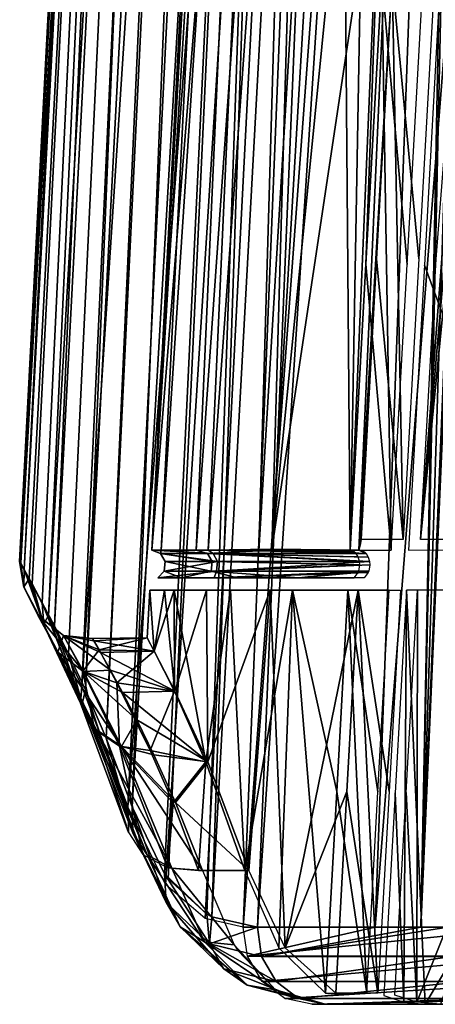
# Model space of a CAD drawing. Header units: millimetres. Extents: x -148 to 148, y -43 to 91.
# Tile 1 of 149: x -148.26 to -142.58, y -35.5 to -22.06. Entities that reach past the tile are written whole.
import ezdxf

# ---------------------------------------------------------------- set-up
doc = ezdxf.new("R2010")
doc.units = ezdxf.units.MM
doc.header["$LTSCALE"] = 65.185185
for name, color, linetype in [('183', 7, 'CONTINUOUS'), ('185', 7, 'CONTINUOUS'), ('211', 7, 'CONTINUOUS'), ('272', 7, 'CONTINUOUS'), ('273', 7, 'CONTINUOUS'), ('274', 7, 'CONTINUOUS'), ('275', 7, 'CONTINUOUS'), ('314', 7, 'CONTINUOUS'), ('315', 7, 'CONTINUOUS'), ('316', 7, 'CONTINUOUS'), ('317', 7, 'CONTINUOUS'), ('319', 7, 'CONTINUOUS')]:
    doc.layers.add(name, color=color, linetype=linetype)

msp = doc.modelspace()

# ---------------------------------------------------------------- linework, layer by layer
at = {"layer": '183', "color": 7, "linetype": 'Continuous'}
for points in [[(-142.719, -35.5, -17.724), (-144.269, -35.5, -17.724), (-142.354, -35.5, -22.245), (-142.719, -35.5, -17.724)], [(-144.084, -35.5, 17.724), (-142.508, -35.5, 17.724), (-141.96, -35.5, 22.183), (-144.084, -35.5, 17.724)], [(-140.078, -35.5, -26.621), (-142.719, -35.5, -17.724), (-142.354, -35.5, -22.245), (-140.078, -35.5, -26.621)], [(-138.872, -35.5, -25.802), (-142.719, -35.5, -17.724), (-140.078, -35.5, -26.621), (-138.872, -35.5, -25.802)]]:
    msp.add_3dface(points, dxfattribs=at)
at = {"layer": '185', "color": 7, "linetype": 'Continuous'}
for points in [[(-142.778, -34.448, 22.77), (-141.821, 14.409, 19.033), (-145.009, -34.448, 18.102), (-142.778, -34.448, 22.77)], [(-141.821, 14.409, 19.033), (-142.987, 14.122, 16.305), (-145.009, -34.448, 18.102), (-141.821, 14.409, 19.033)], [(-141.718, 14.432, 19.249), (-141.821, 14.409, 19.033), (-142.778, -34.448, 22.77), (-141.718, 14.432, 19.249)], [(-141.239, 14.356, 20.244), (-141.718, 14.432, 19.249), (-142.778, -34.448, 22.77), (-141.239, 14.356, 20.244)], [(-140.787, 14.015, 21.157), (-141.239, 14.356, 20.244), (-142.778, -34.448, 22.77), (-140.787, 14.015, 21.157)], [(-145.009, -34.448, 18.102), (-142.987, 14.122, 16.305), (-145.633, -34.305, 16.469), (-145.009, -34.448, 18.102)], [(-142.987, 14.122, 16.305), (-144.007, 13.925, 13.38), (-145.633, -34.305, 16.469), (-142.987, 14.122, 16.305)], [(-141.615, 13.869, -20.188), (-139.575, 14.013, -24.351), (-143.403, -34.448, -22.378), (-141.615, 13.869, -20.188)], [(-143.403, -34.448, -22.378), (-139.575, 14.013, -24.351), (-141.258, -34.448, -26.563), (-143.403, -34.448, -22.378)], [(-140.654, 13.864, 21.419), (-140.787, 14.015, 21.157), (-142.778, -34.448, 22.77), (-140.654, 13.864, 21.419)], [(-146.279, -33.718, 14.475), (-144.007, 13.925, 13.38), (-146.722, -32.804, 12.804), (-146.279, -33.718, 14.475)], [(-144.007, 13.925, 13.38), (-144.846, 13.822, 10.254), (-146.722, -32.804, 12.804), (-144.007, 13.925, 13.38)], [(-146.229, -33.788, 14.645), (-144.007, 13.925, 13.38), (-146.279, -33.718, 14.475), (-146.229, -33.788, 14.645)], [(-145.701, -34.268, 16.275), (-144.007, 13.925, 13.38), (-146.229, -33.788, 14.645), (-145.701, -34.268, 16.275)], [(-145.633, -34.305, 16.469), (-144.007, 13.925, 13.38), (-145.701, -34.268, 16.275), (-145.633, -34.305, 16.469)], [(-143.241, 13.79, -16.061), (-141.615, 13.869, -20.188), (-145.205, -34.448, -18.072), (-143.241, 13.79, -16.061)], [(-145.205, -34.448, -18.072), (-141.615, 13.869, -20.188), (-143.403, -34.448, -22.378), (-145.205, -34.448, -18.072)], [(-142.41, -34.448, 23.424), (-140.654, 13.864, 21.419), (-142.778, -34.448, 22.77), (-142.41, -34.448, 23.424)], [(-148.2, -29.565, 2.66), (-146, 13.787), (-148.261, -29.457, 0.742), (-148.2, -29.565, 2.66)], [(-148.261, -29.457, 0.742), (-146, 13.787), (-148.247, -29.481, -1.417), (-148.261, -29.457, 0.742)], [(-146, 13.787), (-145.839, 13.769, -3.944), (-148.247, -29.481, -1.417), (-146, 13.787)], [(-148.247, -29.481, -1.417), (-145.839, 13.769, -3.944), (-148.13, -29.693, -3.829), (-148.247, -29.481, -1.417)], [(-145.871, 13.768, 3.545), (-146, 13.787), (-148.2, -29.565, 2.66), (-145.871, 13.768, 3.545)], [(-148.091, -29.761, 4.32), (-145.871, 13.768, 3.545), (-148.2, -29.565, 2.66), (-148.091, -29.761, 4.32)], [(-148.13, -29.693, -3.829), (-145.839, 13.769, -3.944), (-147.867, -30.191, -6.568), (-148.13, -29.693, -3.829)], [(-147.951, -30.018, 5.786), (-145.871, 13.768, 3.545), (-148.091, -29.761, 4.32), (-147.951, -30.018, 5.786)], [(-147.786, -30.332, 7.136), (-145.871, 13.768, 3.545), (-147.951, -30.018, 5.786), (-147.786, -30.332, 7.136)], [(-145.839, 13.769, -3.944), (-145.33, 13.762, -7.942), (-147.867, -30.191, -6.568), (-145.839, 13.769, -3.944)], [(-147.867, -30.191, -6.568), (-145.33, 13.762, -7.942), (-147.41, -31.156, -9.655), (-147.867, -30.191, -6.568)], [(-147.593, -30.717, 8.447), (-145.475, 13.781, 6.963), (-147.786, -30.332, 7.136), (-147.593, -30.717, 8.447)], [(-145.475, 13.781, 6.963), (-145.871, 13.768, 3.545), (-147.786, -30.332, 7.136), (-145.475, 13.781, 6.963)], [(-147.362, -31.207, 9.79), (-145.475, 13.781, 6.963), (-147.593, -30.717, 8.447), (-147.362, -31.207, 9.79)], [(-145.33, 13.762, -7.942), (-144.471, 13.761, -11.979), (-147.41, -31.156, -9.655), (-145.33, 13.762, -7.942)], [(-147.41, -31.156, -9.655), (-144.471, 13.761, -11.979), (-146.783, -32.804, -12.79), (-147.41, -31.156, -9.655)], [(-147.077, -31.866, 11.229), (-145.002, 13.81, 9.546), (-147.362, -31.207, 9.79), (-147.077, -31.866, 11.229)], [(-145.002, 13.81, 9.546), (-145.475, 13.781, 6.963), (-147.362, -31.207, 9.79), (-145.002, 13.81, 9.546)], [(-146.722, -32.804, 12.804), (-144.846, 13.822, 10.254), (-147.077, -31.866, 11.229), (-146.722, -32.804, 12.804)], [(-144.846, 13.822, 10.254), (-145.002, 13.81, 9.546), (-147.077, -31.866, 11.229), (-144.846, 13.822, 10.254)], [(-144.471, 13.761, -11.979), (-143.241, 13.79, -16.061), (-146.783, -32.804, -12.79), (-144.471, 13.761, -11.979)], [(-146.783, -32.804, -12.79), (-143.241, 13.79, -16.061), (-146.266, -33.866, -14.83), (-146.783, -32.804, -12.79)], [(-146.266, -33.866, -14.83), (-143.241, 13.79, -16.061), (-145.724, -34.33, -16.594), (-146.266, -33.866, -14.83)], [(-143.241, 13.79, -16.061), (-145.205, -34.448, -18.072), (-145.724, -34.33, -16.594), (-143.241, 13.79, -16.061)]]:
    msp.add_3dface(points, dxfattribs=at)
at = {"layer": '211', "color": 7, "linetype": 'Continuous'}
for points in [[(-142.784, -29.154, 16.16), (-139.514, 13.814, 18.118), (-139.051, 13.755, 19.08), (-142.784, -29.154, 16.16)], [(-142.784, -29.154, 16.16), (-142.57, -25.329, 16.16), (-139.514, 13.814, 18.118), (-142.784, -29.154, 16.16)], [(-138.597, 13.298, 20.009), (-142.784, -29.154, 16.16), (-139.051, 13.755, 19.08), (-138.597, 13.298, 20.009)], [(-140.53, -29.154, 21.076), (-142.784, -29.154, 16.16), (-138.597, 13.298, 20.009), (-140.53, -29.154, 21.076)], [(-142.728, -25.41, -16.167), (-141.288, -29.299, -20.33), (-142.512, -21.513, -16.167), (-142.728, -25.41, -16.167)], [(-142.944, -29.3, -16.167), (-141.288, -29.299, -20.33), (-142.728, -25.41, -16.167), (-142.944, -29.3, -16.167)], [(-143.011, -35.469, -16.941), (-142.975, -29.846, -16.167), (-143.128, -32.614, -16.168), (-143.011, -35.469, -16.941)], [(-142.719, -35.5, -17.724), (-142.975, -29.846, -16.167), (-143.011, -35.469, -16.941), (-142.719, -35.5, -17.724)], [(-142.822, -29.846, 16.161), (-142.834, -35.469, 16.933), (-142.977, -32.609, 16.161), (-142.822, -29.846, 16.161)], [(-142.975, -29.846, -16.167), (-142.719, -35.5, -17.724), (-139.337, -29.846, -24.36), (-142.975, -29.846, -16.167)], [(-140.575, -29.845, 21.068), (-142.508, -35.5, 17.724), (-142.834, -35.469, 16.933), (-140.575, -29.845, 21.068)], [(-142.822, -29.846, 16.161), (-140.575, -29.845, 21.068), (-142.834, -35.469, 16.933), (-142.822, -29.846, 16.161)], [(-142.719, -35.5, -17.724), (-138.872, -35.5, -25.802), (-139.337, -29.846, -24.36), (-142.719, -35.5, -17.724)], [(-143.281, -35.378, -16.168), (-143.011, -35.469, -16.941), (-143.128, -32.614, -16.168), (-143.281, -35.378, -16.168)], [(-143.132, -35.377, 16.161), (-142.977, -32.609, 16.161), (-142.834, -35.469, 16.933), (-143.132, -35.377, 16.161)]]:
    msp.add_3dface(points, dxfattribs=at)
at = {"layer": '272', "color": 7, "linetype": 'Continuous'}
for points in [[(-143.181, -29.3, -16), (-143.312, -21.5, -16), (-143.528, -25.397, -16), (-143.181, -29.3, -16)], [(-142.964, -25.403, -16), (-143.312, -21.5, -16), (-143.181, -29.3, -16), (-142.964, -25.403, -16)], [(-142.747, -21.5, -16), (-143.312, -21.5, -16), (-142.964, -25.403, -16), (-142.747, -21.5, -16)], [(-143.744, -29.3, -16), (-143.181, -29.3, -16), (-143.528, -25.397, -16), (-143.744, -29.3, -16)], [(-143.516, -35.35, -16), (-143.774, -29.846, -16), (-143.927, -32.597, -16), (-143.516, -35.35, -16)], [(-143.364, -32.6, -16), (-143.774, -29.846, -16), (-143.516, -35.35, -16), (-143.364, -32.6, -16)], [(-143.212, -29.846, -16), (-143.774, -29.846, -16), (-143.364, -32.6, -16), (-143.212, -29.846, -16)], [(-144.079, -35.35, -16), (-143.516, -35.35, -16), (-143.927, -32.597, -16), (-144.079, -35.35, -16)]]:
    msp.add_3dface(points, dxfattribs=at)
at = {"layer": '273', "color": 7, "linetype": 'Continuous'}
for points in [[(-143.168, -21.5, 16), (-143.017, -29.154, 16), (-143.382, -25.323, 16), (-143.168, -21.5, 16)], [(-143.168, -21.5, 16), (-142.589, -21.502, 16), (-142.803, -25.323, 16), (-143.168, -21.5, 16)], [(-143.017, -29.154, 16), (-143.168, -21.5, 16), (-142.803, -25.323, 16), (-143.017, -29.154, 16)], [(-143.595, -29.154, 16), (-143.382, -25.323, 16), (-143.017, -29.154, 16), (-143.595, -29.154, 16)], [(-143.634, -29.846, 16), (-143.364, -35.35, 16), (-143.787, -32.596, 16), (-143.634, -29.846, 16)], [(-143.364, -35.35, 16), (-143.634, -29.846, 16), (-143.21, -32.596, 16), (-143.364, -35.35, 16)], [(-143.634, -29.846, 16), (-143.056, -29.846, 16), (-143.21, -32.596, 16), (-143.634, -29.846, 16)], [(-143.941, -35.35, 16), (-143.787, -32.596, 16), (-143.364, -35.35, 16), (-143.941, -35.35, 16)]]:
    msp.add_3dface(points, dxfattribs=at)
at = {"layer": '274', "color": 7, "linetype": 'Continuous'}
for points in [[(-145.137, -5.742, -2.775), (-145.201, -5.523, 0.864), (-146.452, -29.3, 0.571), (-145.137, -5.742, -2.775)], [(-145.201, -5.523, 0.864), (-145.034, -6.098, 4.334), (-146.452, -29.3, 0.571), (-145.201, -5.523, 0.864)], [(-146.327, -29.301, -3.49), (-145.137, -5.742, -2.775), (-146.452, -29.3, 0.571), (-146.327, -29.301, -3.49)], [(-144.842, -6.818, -6.36), (-145.137, -5.742, -2.775), (-146.327, -29.301, -3.49), (-144.842, -6.818, -6.36)], [(-145.034, -6.098, 4.334), (-144.686, -7.371, 7.508), (-146.452, -29.3, 0.571), (-145.034, -6.098, 4.334)], [(-145.846, -29.3, -7.611), (-144.842, -6.818, -6.36), (-146.327, -29.301, -3.49), (-145.846, -29.3, -7.611)], [(-144.391, -8.664, -9.552), (-144.842, -6.818, -6.36), (-145.846, -29.3, -7.611), (-144.391, -8.664, -9.552)], [(-146.452, -29.3, 0.571), (-144.686, -7.371, 7.508), (-145.686, -29.3, 8.448), (-146.452, -29.3, 0.571)], [(-144.686, -7.371, 7.508), (-144.236, -9.218, 10.255), (-145.686, -29.3, 8.448), (-144.686, -7.371, 7.508)], [(-144.991, -29.31, -11.785), (-144.391, -8.664, -9.552), (-145.846, -29.3, -7.611), (-144.991, -29.31, -11.785)], [(-143.895, -11.184, -12.23), (-144.391, -8.664, -9.552), (-144.991, -29.31, -11.785), (-143.895, -11.184, -12.23)], [(-145.686, -29.3, 8.448), (-144.236, -9.218, 10.255), (-144.812, -29.286, 12.256), (-145.686, -29.3, 8.448)], [(-144.236, -9.218, 10.255), (-143.763, -11.588, 12.56), (-144.812, -29.286, 12.256), (-144.236, -9.218, 10.255)], [(-143.744, -29.3, -16), (-143.895, -11.184, -12.23), (-144.991, -29.31, -11.785), (-143.744, -29.3, -16)], [(-143.476, -14.28, -14.278), (-143.895, -11.184, -12.23), (-143.744, -29.3, -16), (-143.476, -14.28, -14.278)], [(-143.763, -11.588, 12.56), (-143.345, -14.567, 14.42), (-144.812, -29.286, 12.256), (-143.763, -11.588, 12.56)], [(-143.255, -17.793, -15.565), (-143.476, -14.28, -14.278), (-143.744, -29.3, -16), (-143.255, -17.793, -15.565)], [(-143.345, -14.567, 14.42), (-143.117, -18.003, 15.613), (-144.812, -29.286, 12.256), (-143.345, -14.567, 14.42)], [(-143.255, -17.793, -15.565), (-143.744, -29.3, -16), (-143.528, -25.397, -16), (-143.255, -17.793, -15.565)], [(-143.312, -21.5, -16), (-143.255, -17.793, -15.565), (-143.528, -25.397, -16), (-143.312, -21.5, -16)], [(-144.812, -29.286, 12.256), (-143.117, -18.003, 15.613), (-143.627, -29.3, 15.936), (-144.812, -29.286, 12.256)], [(-143.117, -18.003, 15.613), (-143.168, -21.5, 16), (-143.627, -29.3, 15.936), (-143.117, -18.003, 15.613)], [(-143.627, -29.3, 15.936), (-143.168, -21.5, 16), (-143.606, -29.232, 15.984), (-143.627, -29.3, 15.936)], [(-143.168, -21.5, 16), (-143.382, -25.323, 16), (-143.606, -29.232, 15.984), (-143.168, -21.5, 16)], [(-143.382, -25.323, 16), (-143.595, -29.154, 16), (-143.606, -29.232, 15.984), (-143.382, -25.323, 16)], [(-146.518, -30.5, -0.004), (-146.481, -29.846, 0.548), (-146.422, -30.678, 3.147), (-146.518, -30.5, -0.004)], [(-146.423, -30.679, -3.157), (-146.481, -29.846, 0.548), (-146.518, -30.5, -0.004), (-146.423, -30.679, -3.157)], [(-146.15, -29.846, -5.638), (-146.481, -29.846, 0.548), (-146.423, -30.679, -3.157), (-146.15, -29.846, -5.638)], [(-146.481, -29.846, 0.548), (-146.282, -29.846, 4.351), (-146.422, -30.678, 3.147), (-146.481, -29.846, 0.548)], [(-146.146, -31.228, -6.25), (-146.15, -29.846, -5.638), (-146.423, -30.679, -3.157), (-146.146, -31.228, -6.25)], [(-146.422, -30.678, 3.147), (-146.282, -29.846, 4.351), (-146.14, -31.226, 6.245), (-146.422, -30.678, 3.147)], [(-146.282, -29.846, 4.351), (-145.707, -29.846, 8.494), (-146.14, -31.226, 6.245), (-146.282, -29.846, 4.351)], [(-145.714, -32.19, -9.22), (-146.15, -29.846, -5.638), (-146.146, -31.228, -6.25), (-145.714, -32.19, -9.22)], [(-145.379, -29.846, -10.245), (-146.15, -29.846, -5.638), (-145.714, -32.19, -9.22), (-145.379, -29.846, -10.245)], [(-146.14, -31.226, 6.245), (-145.707, -29.846, 8.494), (-145.691, -32.189, 9.219), (-146.14, -31.226, 6.245)], [(-145.182, -33.673, -11.962), (-145.379, -29.846, -10.245), (-145.714, -32.19, -9.22), (-145.182, -33.673, -11.962)], [(-145.707, -29.846, 8.494), (-144.835, -29.846, 12.284), (-145.691, -32.189, 9.219), (-145.707, -29.846, 8.494)], [(-145.691, -32.189, 9.219), (-144.835, -29.846, 12.284), (-145.13, -33.673, 11.962), (-145.691, -32.189, 9.219)], [(-144.531, -29.846, -13.602), (-145.379, -29.846, -10.245), (-145.182, -33.673, -11.962), (-144.531, -29.846, -13.602)], [(-144.716, -34.731, -13.879), (-144.531, -29.846, -13.602), (-145.182, -33.673, -11.962), (-144.716, -34.731, -13.879)], [(-145.13, -33.673, 11.962), (-144.835, -29.846, 12.284), (-144.633, -34.729, 13.874), (-145.13, -33.673, 11.962)], [(-144.835, -29.846, 12.284), (-143.634, -29.846, 16), (-144.633, -34.729, 13.874), (-144.835, -29.846, 12.284)], [(-144.079, -35.35, -16), (-144.531, -29.846, -13.602), (-144.716, -34.731, -13.879), (-144.079, -35.35, -16)], [(-143.634, -29.846, 16), (-143.787, -32.596, 16), (-144.633, -34.729, 13.874), (-143.634, -29.846, 16)], [(-143.927, -32.597, -16), (-143.774, -29.846, -16), (-144.531, -29.846, -13.602), (-143.927, -32.597, -16)], [(-144.079, -35.35, -16), (-143.927, -32.597, -16), (-144.531, -29.846, -13.602), (-144.079, -35.35, -16)], [(-143.787, -32.596, 16), (-143.941, -35.35, 16), (-144.633, -34.729, 13.874), (-143.787, -32.596, 16)]]:
    msp.add_3dface(points, dxfattribs=at)
at = {"layer": '275', "color": 7, "linetype": 'Continuous'}
for points in [[(-147.263, -30.507, -0.638), (-146.518, -30.5, -0.004), (-147.245, -30.54, 1.489), (-147.263, -30.507, -0.638)], [(-147.174, -30.664, -3.023), (-146.518, -30.5, -0.004), (-147.263, -30.507, -0.638), (-147.174, -30.664, -3.023)], [(-146.518, -30.5, -0.004), (-146.422, -30.678, 3.147), (-147.245, -30.54, 1.489), (-146.518, -30.5, -0.004)], [(-146.423, -30.679, -3.157), (-146.518, -30.5, -0.004), (-147.174, -30.664, -3.023), (-146.423, -30.679, -3.157)], [(-147.245, -30.54, 1.489), (-146.422, -30.678, 3.147), (-147.154, -30.699, 3.326), (-147.245, -30.54, 1.489)], [(-146.932, -31.11, -5.747), (-146.423, -30.679, -3.157), (-147.174, -30.664, -3.023), (-146.932, -31.11, -5.747)], [(-146.422, -30.678, 3.147), (-146.14, -31.226, 6.245), (-147.154, -30.699, 3.326), (-146.422, -30.678, 3.147)], [(-147.154, -30.699, 3.326), (-146.14, -31.226, 6.245), (-147.02, -30.94, 4.905), (-147.154, -30.699, 3.326)], [(-146.146, -31.228, -6.25), (-146.423, -30.679, -3.157), (-146.932, -31.11, -5.747), (-146.146, -31.228, -6.25)], [(-147.02, -30.94, 4.905), (-146.14, -31.226, 6.245), (-146.855, -31.244, 6.317), (-147.02, -30.94, 4.905)], [(-146.475, -32.036, -8.838), (-146.146, -31.228, -6.25), (-146.932, -31.11, -5.747), (-146.475, -32.036, -8.838)], [(-146.14, -31.226, 6.245), (-145.691, -32.189, 9.219), (-146.855, -31.244, 6.317), (-146.14, -31.226, 6.245)], [(-146.855, -31.244, 6.317), (-145.691, -32.189, 9.219), (-146.66, -31.619, 7.65), (-146.855, -31.244, 6.317)], [(-145.714, -32.19, -9.22), (-146.146, -31.228, -6.25), (-146.475, -32.036, -8.838), (-145.714, -32.19, -9.22)], [(-146.66, -31.619, 7.65), (-145.691, -32.189, 9.219), (-146.425, -32.097, 8.993), (-146.66, -31.619, 7.65)], [(-146.164, -32.752, -10.432), (-145.714, -32.19, -9.22), (-146.475, -32.036, -8.838), (-146.164, -32.752, -10.432)], [(-146.425, -32.097, 8.993), (-145.691, -32.189, 9.219), (-146.131, -32.744, 10.417), (-146.425, -32.097, 8.993)], [(-145.817, -33.673, -11.962), (-145.714, -32.19, -9.22), (-146.164, -32.752, -10.432), (-145.817, -33.673, -11.962)], [(-145.691, -32.189, 9.219), (-145.13, -33.673, 11.962), (-146.131, -32.744, 10.417), (-145.691, -32.189, 9.219)], [(-145.182, -33.673, -11.962), (-145.714, -32.19, -9.22), (-145.817, -33.673, -11.962), (-145.182, -33.673, -11.962)], [(-145.13, -33.673, 11.962), (-145.76, -33.673, 11.962), (-146.131, -32.744, 10.417), (-145.13, -33.673, 11.962)]]:
    msp.add_3dface(points, dxfattribs=at)
at = {"layer": '314', "color": 7, "linetype": 'Continuous'}
for points in [[(-142.778, -34.448, 22.77), (-145.009, -34.448, 18.102), (-144.953, -34.846, 18.079), (-142.778, -34.448, 22.77)], [(-142.354, -34.846, 23.4), (-142.41, -34.448, 23.424), (-144.953, -34.846, 18.079), (-142.354, -34.846, 23.4)], [(-142.41, -34.448, 23.424), (-142.778, -34.448, 22.77), (-144.953, -34.846, 18.079), (-142.41, -34.448, 23.424)], [(-144.756, -35.188, 17.999), (-142.354, -34.846, 23.4), (-144.953, -34.846, 18.079), (-144.756, -35.188, 17.999)], [(-142.169, -35.189, 23.294), (-142.354, -34.846, 23.4), (-144.756, -35.188, 17.999), (-142.169, -35.189, 23.294)], [(-144.45, -35.419, 17.873), (-142.169, -35.189, 23.294), (-144.756, -35.188, 17.999), (-144.45, -35.419, 17.873)], [(-141.882, -35.419, 23.129), (-142.169, -35.189, 23.294), (-144.45, -35.419, 17.873), (-141.882, -35.419, 23.129)], [(-144.084, -35.5, 17.724), (-141.882, -35.419, 23.129), (-144.45, -35.419, 17.873), (-144.084, -35.5, 17.724)], [(-144.084, -35.5, 17.724), (-141.96, -35.5, 22.183), (-141.882, -35.419, 23.129), (-144.084, -35.5, 17.724)]]:
    msp.add_3dface(points, dxfattribs=at)
at = {"layer": '315', "color": 7, "linetype": 'Continuous'}
for points in [[(-146.258, -34.111, 14.299), (-146.722, -32.804, 12.804), (-146.712, -33.16, 12.55), (-146.258, -34.111, 14.299)], [(-146.279, -33.718, 14.475), (-146.722, -32.804, 12.804), (-146.258, -34.111, 14.299), (-146.279, -33.718, 14.475)], [(-146.065, -34.441, 14.101), (-146.258, -34.111, 14.299), (-146.712, -33.16, 12.55), (-146.065, -34.441, 14.101)], [(-146.519, -33.459, 12.293), (-146.065, -34.441, 14.101), (-146.712, -33.16, 12.55), (-146.519, -33.459, 12.293)], [(-145.734, -34.647, 13.917), (-146.065, -34.441, 14.101), (-146.519, -33.459, 12.293), (-145.734, -34.647, 13.917)], [(-146.179, -33.642, 12.084), (-145.734, -34.647, 13.917), (-146.519, -33.459, 12.293), (-146.179, -33.642, 12.084)], [(-145.701, -34.268, 16.275), (-146.229, -33.788, 14.645), (-146.279, -33.718, 14.475), (-145.701, -34.268, 16.275)], [(-145.666, -34.674, 16.175), (-146.279, -33.718, 14.475), (-146.258, -34.111, 14.299), (-145.666, -34.674, 16.175)], [(-145.701, -34.268, 16.275), (-146.279, -33.718, 14.475), (-145.666, -34.674, 16.175), (-145.701, -34.268, 16.275)], [(-145.327, -34.689, 13.78), (-145.734, -34.647, 13.917), (-146.179, -33.642, 12.084), (-145.327, -34.689, 13.78)], [(-145.76, -33.673, 11.962), (-145.327, -34.689, 13.78), (-146.179, -33.642, 12.084), (-145.76, -33.673, 11.962)], [(-146.065, -34.441, 14.101), (-145.471, -35.018, 16.037), (-146.258, -34.111, 14.299), (-146.065, -34.441, 14.101)], [(-145.471, -35.018, 16.037), (-145.666, -34.674, 16.175), (-146.258, -34.111, 14.299), (-145.471, -35.018, 16.037)], [(-145.633, -34.305, 16.469), (-145.701, -34.268, 16.275), (-145.666, -34.674, 16.175), (-145.633, -34.305, 16.469)], [(-145.009, -34.448, 18.102), (-145.633, -34.305, 16.469), (-145.666, -34.674, 16.175), (-145.009, -34.448, 18.102)], [(-145.734, -34.647, 13.917), (-145.152, -35.24, 15.88), (-146.065, -34.441, 14.101), (-145.734, -34.647, 13.917)], [(-145.152, -35.24, 15.88), (-145.471, -35.018, 16.037), (-146.065, -34.441, 14.101), (-145.152, -35.24, 15.88)], [(-144.953, -34.846, 18.079), (-145.009, -34.448, 18.102), (-145.666, -34.674, 16.175), (-144.953, -34.846, 18.079)], [(-145.327, -34.689, 13.78), (-144.762, -35.301, 15.738), (-145.734, -34.647, 13.917), (-145.327, -34.689, 13.78)], [(-144.762, -35.301, 15.738), (-145.152, -35.24, 15.88), (-145.734, -34.647, 13.917), (-144.762, -35.301, 15.738)], [(-144.756, -35.188, 17.999), (-144.953, -34.846, 18.079), (-145.666, -34.674, 16.175), (-144.756, -35.188, 17.999)], [(-145.471, -35.018, 16.037), (-144.756, -35.188, 17.999), (-145.666, -34.674, 16.175), (-145.471, -35.018, 16.037)], [(-145.278, -34.766, 13.965), (-144.762, -35.301, 15.738), (-145.327, -34.689, 13.78), (-145.278, -34.766, 13.965)], [(-145.152, -35.24, 15.88), (-144.45, -35.419, 17.873), (-145.471, -35.018, 16.037), (-145.152, -35.24, 15.88)], [(-144.45, -35.419, 17.873), (-144.756, -35.188, 17.999), (-145.471, -35.018, 16.037), (-144.45, -35.419, 17.873)], [(-144.084, -35.5, 17.724), (-144.45, -35.419, 17.873), (-145.152, -35.24, 15.88), (-144.084, -35.5, 17.724)], [(-144.762, -35.301, 15.738), (-144.084, -35.5, 17.724), (-145.152, -35.24, 15.88), (-144.762, -35.301, 15.738)], [(-144.695, -35.341, 15.948), (-144.084, -35.5, 17.724), (-144.762, -35.301, 15.738), (-144.695, -35.341, 15.948)]]:
    msp.add_3dface(points, dxfattribs=at)
at = {"layer": '316', "color": 7, "linetype": 'Continuous'}
for points in [[(-148.2, -29.565, 2.66), (-148.261, -29.457, 0.742), (-148.203, -29.806, 1.915), (-148.2, -29.565, 2.66)], [(-148.261, -29.457, 0.742), (-148.247, -29.481, -1.417), (-148.203, -29.806, 1.915), (-148.261, -29.457, 0.742)], [(-148.247, -29.481, -1.417), (-148.204, -29.804, -1.894), (-148.203, -29.806, 1.915), (-148.247, -29.481, -1.417)], [(-148.247, -29.481, -1.417), (-148.13, -29.693, -3.829), (-148.204, -29.804, -1.894), (-148.247, -29.481, -1.417)], [(-148.2, -29.565, 2.66), (-148.203, -29.806, 1.915), (-147.929, -30.32, 5.679), (-148.2, -29.565, 2.66)], [(-148.091, -29.761, 4.32), (-148.2, -29.565, 2.66), (-147.929, -30.32, 5.679), (-148.091, -29.761, 4.32)], [(-148.13, -29.693, -3.829), (-147.936, -30.315, -5.658), (-148.204, -29.804, -1.894), (-148.13, -29.693, -3.829)], [(-148.13, -29.693, -3.829), (-147.867, -30.191, -6.568), (-147.936, -30.315, -5.658), (-148.13, -29.693, -3.829)], [(-148.204, -29.804, -1.894), (-148.006, -30.196, 1.883), (-148.203, -29.806, 1.915), (-148.204, -29.804, -1.894)], [(-147.936, -30.315, -5.658), (-148.007, -30.195, -1.862), (-148.204, -29.804, -1.894), (-147.936, -30.315, -5.658)], [(-148.007, -30.195, -1.862), (-148.006, -30.196, 1.883), (-148.204, -29.804, -1.894), (-148.007, -30.195, -1.862)], [(-148.203, -29.806, 1.915), (-147.733, -30.7, 5.579), (-147.929, -30.32, 5.679), (-148.203, -29.806, 1.915)], [(-148.006, -30.196, 1.883), (-147.733, -30.7, 5.579), (-148.203, -29.806, 1.915), (-148.006, -30.196, 1.883)], [(-147.951, -30.018, 5.786), (-148.091, -29.761, 4.32), (-147.929, -30.32, 5.679), (-147.951, -30.018, 5.786)], [(-147.951, -30.018, 5.786), (-147.929, -30.32, 5.679), (-147.407, -31.397, 9.285), (-147.951, -30.018, 5.786)], [(-147.786, -30.332, 7.136), (-147.951, -30.018, 5.786), (-147.407, -31.397, 9.285), (-147.786, -30.332, 7.136)], [(-148.007, -30.195, -1.862), (-147.66, -30.465, 1.853), (-148.006, -30.196, 1.883), (-148.007, -30.195, -1.862)], [(-147.74, -30.695, -5.559), (-147.661, -30.464, -1.832), (-148.007, -30.195, -1.862), (-147.74, -30.695, -5.559)], [(-147.661, -30.464, -1.832), (-147.66, -30.465, 1.853), (-148.007, -30.195, -1.862), (-147.661, -30.464, -1.832)], [(-147.74, -30.695, -5.559), (-148.007, -30.195, -1.862), (-147.936, -30.315, -5.658), (-147.74, -30.695, -5.559)], [(-148.006, -30.196, 1.883), (-147.389, -30.957, 5.488), (-147.733, -30.7, 5.579), (-148.006, -30.196, 1.883)], [(-147.66, -30.465, 1.853), (-147.389, -30.957, 5.488), (-148.006, -30.196, 1.883), (-147.66, -30.465, 1.853)], [(-147.867, -30.191, -6.568), (-147.431, -31.389, -9.267), (-147.936, -30.315, -5.658), (-147.867, -30.191, -6.568)], [(-147.867, -30.191, -6.568), (-147.41, -31.156, -9.655), (-147.431, -31.389, -9.267), (-147.867, -30.191, -6.568)], [(-147.431, -31.389, -9.267), (-147.74, -30.695, -5.559), (-147.936, -30.315, -5.658), (-147.431, -31.389, -9.267)], [(-147.929, -30.32, 5.679), (-147.213, -31.75, 9.112), (-147.407, -31.397, 9.285), (-147.929, -30.32, 5.679)], [(-147.733, -30.7, 5.579), (-147.213, -31.75, 9.112), (-147.929, -30.32, 5.679), (-147.733, -30.7, 5.579)], [(-147.593, -30.717, 8.447), (-147.786, -30.332, 7.136), (-147.407, -31.397, 9.285), (-147.593, -30.717, 8.447)], [(-147.396, -30.953, -5.47), (-147.661, -30.464, -1.832), (-147.74, -30.695, -5.559), (-147.396, -30.953, -5.47)], [(-147.263, -30.507, -0.638), (-147.245, -30.54, 1.489), (-147.661, -30.464, -1.832), (-147.263, -30.507, -0.638)], [(-147.396, -30.953, -5.47), (-147.174, -30.664, -3.023), (-147.661, -30.464, -1.832), (-147.396, -30.953, -5.47)], [(-147.661, -30.464, -1.832), (-147.245, -30.54, 1.489), (-147.66, -30.465, 1.853), (-147.661, -30.464, -1.832)], [(-147.174, -30.664, -3.023), (-147.263, -30.507, -0.638), (-147.661, -30.464, -1.832), (-147.174, -30.664, -3.023)], [(-147.245, -30.54, 1.489), (-147.154, -30.699, 3.326), (-147.66, -30.465, 1.853), (-147.245, -30.54, 1.489)], [(-147.154, -30.699, 3.326), (-147.02, -30.94, 4.905), (-147.66, -30.465, 1.853), (-147.154, -30.699, 3.326)], [(-147.66, -30.465, 1.853), (-147.02, -30.94, 4.905), (-147.389, -30.957, 5.488), (-147.66, -30.465, 1.853)], [(-147.237, -31.743, -9.096), (-147.396, -30.953, -5.47), (-147.74, -30.695, -5.559), (-147.237, -31.743, -9.096)], [(-147.237, -31.743, -9.096), (-147.74, -30.695, -5.559), (-147.431, -31.389, -9.267), (-147.237, -31.743, -9.096)], [(-147.733, -30.7, 5.579), (-146.871, -31.981, 8.962), (-147.213, -31.75, 9.112), (-147.733, -30.7, 5.579)], [(-147.389, -30.957, 5.488), (-146.871, -31.981, 8.962), (-147.733, -30.7, 5.579), (-147.389, -30.957, 5.488)], [(-147.362, -31.207, 9.79), (-147.593, -30.717, 8.447), (-147.407, -31.397, 9.285), (-147.362, -31.207, 9.79)], [(-146.932, -31.11, -5.747), (-147.174, -30.664, -3.023), (-147.396, -30.953, -5.47), (-146.932, -31.11, -5.747)], [(-146.895, -31.975, -8.947), (-147.396, -30.953, -5.47), (-147.237, -31.743, -9.096), (-146.895, -31.975, -8.947)], [(-146.895, -31.975, -8.947), (-146.932, -31.11, -5.747), (-147.396, -30.953, -5.47), (-146.895, -31.975, -8.947)], [(-147.02, -30.94, 4.905), (-146.855, -31.244, 6.317), (-147.389, -30.957, 5.488), (-147.02, -30.94, 4.905)], [(-147.389, -30.957, 5.488), (-146.66, -31.619, 7.65), (-146.871, -31.981, 8.962), (-147.389, -30.957, 5.488)], [(-146.855, -31.244, 6.317), (-146.66, -31.619, 7.65), (-147.389, -30.957, 5.488), (-146.855, -31.244, 6.317)], [(-147.41, -31.156, -9.655), (-146.783, -32.804, -12.79), (-147.431, -31.389, -9.267), (-147.41, -31.156, -9.655)], [(-146.475, -32.036, -8.838), (-146.932, -31.11, -5.747), (-146.895, -31.975, -8.947), (-146.475, -32.036, -8.838)], [(-146.712, -33.16, 12.55), (-147.362, -31.207, 9.79), (-147.407, -31.397, 9.285), (-146.712, -33.16, 12.55)], [(-147.077, -31.866, 11.229), (-147.362, -31.207, 9.79), (-146.712, -33.16, 12.55), (-147.077, -31.866, 11.229)], [(-146.783, -32.804, -12.79), (-146.772, -33.153, -12.541), (-147.431, -31.389, -9.267), (-146.783, -32.804, -12.79)], [(-146.772, -33.153, -12.541), (-147.237, -31.743, -9.096), (-147.431, -31.389, -9.267), (-146.772, -33.153, -12.541)], [(-146.519, -33.459, 12.293), (-146.712, -33.16, 12.55), (-147.407, -31.397, 9.285), (-146.519, -33.459, 12.293)], [(-147.213, -31.75, 9.112), (-146.519, -33.459, 12.293), (-147.407, -31.397, 9.285), (-147.213, -31.75, 9.112)], [(-146.66, -31.619, 7.65), (-146.425, -32.097, 8.993), (-146.871, -31.981, 8.962), (-146.66, -31.619, 7.65)], [(-146.578, -33.454, -12.286), (-146.895, -31.975, -8.947), (-147.237, -31.743, -9.096), (-146.578, -33.454, -12.286)], [(-146.77, -33.159, -12.537), (-147.237, -31.743, -9.096), (-146.772, -33.153, -12.541), (-146.77, -33.159, -12.537)], [(-146.578, -33.454, -12.286), (-147.237, -31.743, -9.096), (-146.77, -33.159, -12.537), (-146.578, -33.454, -12.286)], [(-146.179, -33.642, 12.084), (-146.519, -33.459, 12.293), (-147.213, -31.75, 9.112), (-146.179, -33.642, 12.084)], [(-146.871, -31.981, 8.962), (-146.179, -33.642, 12.084), (-147.213, -31.75, 9.112), (-146.871, -31.981, 8.962)], [(-146.722, -32.804, 12.804), (-147.077, -31.866, 11.229), (-146.712, -33.16, 12.55), (-146.722, -32.804, 12.804)], [(-146.237, -33.639, -12.08), (-146.895, -31.975, -8.947), (-146.575, -33.456, -12.284), (-146.237, -33.639, -12.08)], [(-146.575, -33.456, -12.284), (-146.895, -31.975, -8.947), (-146.578, -33.454, -12.286), (-146.575, -33.456, -12.284)], [(-146.237, -33.639, -12.08), (-146.164, -32.752, -10.432), (-146.895, -31.975, -8.947), (-146.237, -33.639, -12.08)], [(-146.164, -32.752, -10.432), (-146.475, -32.036, -8.838), (-146.895, -31.975, -8.947), (-146.164, -32.752, -10.432)], [(-146.425, -32.097, 8.993), (-146.131, -32.744, 10.417), (-146.871, -31.981, 8.962), (-146.425, -32.097, 8.993)], [(-146.131, -32.744, 10.417), (-145.76, -33.673, 11.962), (-146.871, -31.981, 8.962), (-146.131, -32.744, 10.417)], [(-145.76, -33.673, 11.962), (-146.179, -33.642, 12.084), (-146.871, -31.981, 8.962), (-145.76, -33.673, 11.962)], [(-145.817, -33.673, -11.962), (-146.164, -32.752, -10.432), (-146.237, -33.639, -12.08), (-145.817, -33.673, -11.962)]]:
    msp.add_3dface(points, dxfattribs=at)
at = {"layer": '317', "color": 7, "linetype": 'Continuous'}
for points in [[(-145.205, -34.448, -18.072), (-143.403, -34.448, -22.378), (-145.148, -34.845, -18.051), (-145.205, -34.448, -18.072)], [(-143.403, -34.448, -22.378), (-141.258, -34.448, -26.563), (-145.148, -34.845, -18.051), (-143.403, -34.448, -22.378)], [(-145.148, -34.845, -18.051), (-141.258, -34.448, -26.563), (-141.086, -34.845, -26.746), (-145.148, -34.845, -18.051)], [(-145.148, -34.845, -18.051), (-141.086, -34.845, -26.746), (-144.948, -35.188, -17.977), (-145.148, -34.845, -18.051)], [(-144.948, -35.188, -17.977), (-141.086, -34.845, -26.746), (-140.905, -35.188, -26.634), (-144.948, -35.188, -17.977)], [(-144.638, -35.419, -17.861), (-144.948, -35.188, -17.977), (-140.905, -35.188, -26.634), (-144.638, -35.419, -17.861)], [(-140.624, -35.419, -26.459), (-144.638, -35.419, -17.861), (-140.905, -35.188, -26.634), (-140.624, -35.419, -26.459)], [(-140.624, -35.419, -26.459), (-144.269, -35.5, -17.724), (-144.638, -35.419, -17.861), (-140.624, -35.419, -26.459)], [(-142.354, -35.5, -22.245), (-144.269, -35.5, -17.724), (-140.624, -35.419, -26.459), (-142.354, -35.5, -22.245)]]:
    msp.add_3dface(points, dxfattribs=at)
at = {"layer": '319', "color": 7, "linetype": 'Continuous'}
for points in [[(-145.686, -29.3, 8.448), (-144.812, -29.286, 12.256), (-145.618, -29.348, 8.158), (-145.686, -29.3, 8.448)], [(-145.618, -29.348, 8.158), (-144.812, -29.286, 12.256), (-143.525, -29.347, 15.87), (-145.618, -29.348, 8.158)], [(-144.812, -29.286, 12.256), (-143.627, -29.3, 15.936), (-143.525, -29.347, 15.87), (-144.812, -29.286, 12.256)], [(-146.327, -29.301, -3.49), (-146.452, -29.3, 0.571), (-146.336, -29.348, 0.195), (-146.327, -29.301, -3.49)], [(-146.452, -29.3, 0.571), (-145.686, -29.3, 8.448), (-145.618, -29.348, 8.158), (-146.452, -29.3, 0.571)], [(-146.336, -29.348, 0.195), (-146.452, -29.3, 0.571), (-145.618, -29.348, 8.158), (-146.336, -29.348, 0.195)], [(-145.693, -29.348, -7.811), (-146.327, -29.301, -3.49), (-146.336, -29.348, 0.195), (-145.693, -29.348, -7.811)], [(-146.336, -29.348, 0.195), (-145.557, -29.458, 8.124), (-146.27, -29.458, 0.194), (-146.336, -29.348, 0.195)], [(-146.336, -29.348, 0.195), (-146.27, -29.458, 0.194), (-145.631, -29.458, -7.779), (-146.336, -29.348, 0.195)], [(-146.336, -29.348, 0.195), (-145.618, -29.348, 8.158), (-145.557, -29.458, 8.124), (-146.336, -29.348, 0.195)], [(-145.693, -29.348, -7.811), (-146.336, -29.348, 0.195), (-145.631, -29.458, -7.779), (-145.693, -29.348, -7.811)], [(-145.846, -29.3, -7.611), (-146.327, -29.301, -3.49), (-145.693, -29.348, -7.811), (-145.846, -29.3, -7.611)], [(-144.991, -29.31, -11.785), (-145.846, -29.3, -7.611), (-145.693, -29.348, -7.811), (-144.991, -29.31, -11.785)], [(-143.663, -29.347, -15.872), (-144.991, -29.31, -11.785), (-145.693, -29.348, -7.811), (-143.663, -29.347, -15.872)], [(-143.663, -29.347, -15.872), (-145.693, -29.348, -7.811), (-143.634, -29.394, -15.831), (-143.663, -29.347, -15.872)], [(-145.693, -29.348, -7.811), (-145.631, -29.458, -7.779), (-143.615, -29.457, -15.806), (-145.693, -29.348, -7.811)], [(-145.693, -29.348, -7.811), (-143.615, -29.457, -15.806), (-143.634, -29.394, -15.831), (-145.693, -29.348, -7.811)], [(-145.618, -29.348, 8.158), (-143.525, -29.347, 15.87), (-143.496, -29.397, 15.829), (-145.618, -29.348, 8.158)], [(-145.618, -29.348, 8.158), (-143.478, -29.457, 15.806), (-145.557, -29.458, 8.124), (-145.618, -29.348, 8.158)], [(-143.478, -29.457, 15.806), (-145.618, -29.348, 8.158), (-143.496, -29.397, 15.829), (-143.478, -29.457, 15.806)], [(-143.744, -29.3, -16), (-144.991, -29.31, -11.785), (-143.688, -29.324, -15.906), (-143.744, -29.3, -16)], [(-143.688, -29.324, -15.906), (-144.991, -29.31, -11.785), (-143.663, -29.347, -15.872), (-143.688, -29.324, -15.906)], [(-143.525, -29.347, 15.87), (-143.627, -29.3, 15.936), (-143.545, -29.327, 15.9), (-143.525, -29.347, 15.87)], [(-143.545, -29.327, 15.9), (-143.627, -29.3, 15.936), (-143.578, -29.309, 15.926), (-143.545, -29.327, 15.9)], [(-146.285, -29.586, 0.194), (-145.645, -29.586, -7.786), (-146.27, -29.458, 0.194), (-146.285, -29.586, 0.194)], [(-145.571, -29.586, 8.131), (-146.285, -29.586, 0.194), (-145.557, -29.458, 8.124), (-145.571, -29.586, 8.131)], [(-145.557, -29.458, 8.124), (-146.285, -29.586, 0.194), (-146.27, -29.458, 0.194), (-145.557, -29.458, 8.124)], [(-146.27, -29.458, 0.194), (-145.645, -29.586, -7.786), (-145.631, -29.458, -7.779), (-146.27, -29.458, 0.194)], [(-145.645, -29.586, -7.786), (-143.612, -29.5, -15.8), (-145.631, -29.458, -7.779), (-145.645, -29.586, -7.786)], [(-143.626, -29.586, -15.82), (-143.612, -29.5, -15.8), (-145.645, -29.586, -7.786), (-143.626, -29.586, -15.82)], [(-145.631, -29.458, -7.779), (-143.612, -29.5, -15.8), (-143.615, -29.457, -15.806), (-145.631, -29.458, -7.779)], [(-143.478, -29.457, 15.806), (-145.571, -29.586, 8.131), (-145.557, -29.458, 8.124), (-143.478, -29.457, 15.806)], [(-143.476, -29.5, 15.8), (-145.571, -29.586, 8.131), (-143.478, -29.457, 15.806), (-143.476, -29.5, 15.8)], [(-143.489, -29.586, 15.82), (-145.571, -29.586, 8.131), (-143.476, -29.5, 15.8), (-143.489, -29.586, 15.82)], [(-146.285, -29.586, 0.194), (-145.571, -29.586, 8.131), (-146.371, -29.678, 0.58), (-146.285, -29.586, 0.194)], [(-146.371, -29.678, 0.58), (-145.571, -29.586, 8.131), (-145.602, -29.678, 8.46), (-146.371, -29.678, 0.58)], [(-146.049, -29.678, -5.564), (-146.285, -29.586, 0.194), (-146.371, -29.678, 0.58), (-146.049, -29.678, -5.564)], [(-145.645, -29.586, -7.786), (-146.285, -29.586, 0.194), (-146.049, -29.678, -5.564), (-145.645, -29.586, -7.786)], [(-145.287, -29.678, -10.152), (-145.645, -29.586, -7.786), (-146.049, -29.678, -5.564), (-145.287, -29.678, -10.152)], [(-143.626, -29.586, -15.82), (-145.645, -29.586, -7.786), (-144.446, -29.678, -13.502), (-143.626, -29.586, -15.82)], [(-144.446, -29.678, -13.502), (-145.645, -29.586, -7.786), (-145.287, -29.678, -10.152), (-144.446, -29.678, -13.502)], [(-145.602, -29.678, 8.46), (-143.489, -29.586, 15.82), (-143.497, -29.606, 15.83), (-145.602, -29.678, 8.46)], [(-145.571, -29.586, 8.131), (-143.489, -29.586, 15.82), (-145.602, -29.678, 8.46), (-145.571, -29.586, 8.131)], [(-143.552, -29.678, 15.909), (-145.602, -29.678, 8.46), (-143.497, -29.606, 15.83), (-143.552, -29.678, 15.909)], [(-143.626, -29.586, -15.82), (-144.446, -29.678, -13.502), (-143.634, -29.606, -15.83), (-143.626, -29.586, -15.82)], [(-144.446, -29.678, -13.502), (-143.69, -29.678, -15.909), (-143.634, -29.606, -15.83), (-144.446, -29.678, -13.502)]]:
    msp.add_3dface(points, dxfattribs=at)

doc.saveas('drawing.dxf')
